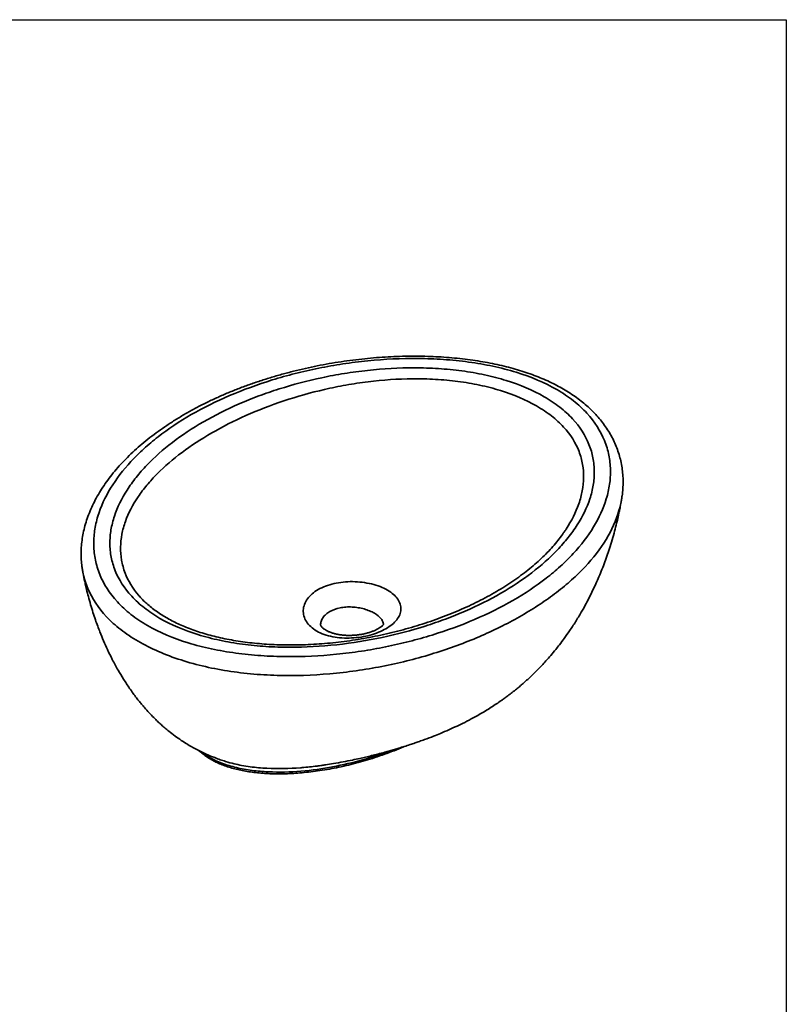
# Paper-space layout 'Foglio1' of a CAD drawing. Header units: millimetres. Extents: x 87 to 2316, y 58 to 1623.
# Tile 4 of 4: x 1666 to 2275, y 841 to 1623. Entities that reach past the tile are written whole.
import ezdxf

# ---------------------------------------------------------------- set-up
doc = ezdxf.new("R2010")
doc.units = ezdxf.units.MM
doc.layers.add('1', color=7, linetype='Continuous')
doc.layers.add('Default', color=7, linetype='Continuous')
doc.layers.add('tangente', color=2, linetype='Continuous', lineweight=35)
doc.layers.add('visibile', color=7, linetype='Continuous', lineweight=35)

# ---------------------------------------------------------------- blocks, each defined once
blk = doc.blocks.new('SE6')
at = {"layer": 'tangente'}
for points, knots in [([(1767.7, 1141.39), (1777.31, 1135.84), (1788.14, 1131.31), (1803.01, 1126.74), (1806.06, 1125.89), (1812.24, 1124.29), (1815.37, 1123.56), (1824.83, 1121.54), (1831.26, 1120.43), (1841.07, 1119.1), (1844.37, 1118.71), (1851.02, 1118.03), (1854.38, 1117.75), (1864.43, 1117.06), (1871.12, 1116.81), (1891.16, 1116.64), (1904.49, 1117.28), (1924.44, 1119.27), (1931.04, 1120.1), (1944.02, 1122.06), (1950.42, 1123.2), (1963.05, 1125.75), (1969.28, 1127.18), (1981.59, 1130.31), (1987.67, 1132.02), (2005.46, 1137.52), (2016.72, 1141.65), (2038.13, 1150.83), (2048.27, 1155.87), (2067.38, 1166.89), (2076.13, 1172.76), (2088.1, 1182.06), (2091.9, 1185.24), (2099.09, 1191.78), (2102.5, 1195.15), (2112.03, 1205.44), (2117.42, 1212.48), (2126.23, 1226.96), (2129.66, 1234.4), (2133.13, 1245.87), (2134, 1249.76), (2135.11, 1257.49), (2135.35, 1261.36), (2135.18, 1269.08), (2134.76, 1272.94), (2133.2, 1280.64), (2132.04, 1284.52), (2127.45, 1295.89), (2122.9, 1303.16), (2115.01, 1311.8), (2113.31, 1313.51), (2109.74, 1316.82), (2107.85, 1318.43), (2101.9, 1323.15), (2097.53, 1326.11), (2083.13, 1334.45), (2072.3, 1338.99), (2054.49, 1344.47), (2048.26, 1346.08), (2035.63, 1348.79), (2029.19, 1349.9), (2019.37, 1351.24), (2016.07, 1351.63), (2009.41, 1352.31), (2006.05, 1352.59), (1996, 1353.29), (1989.31, 1353.54), (1969.26, 1353.72), (1955.92, 1353.08), (1935.95, 1351.1), (1929.35, 1350.27), (1916.36, 1348.3), (1909.96, 1347.17), (1897.31, 1344.62), (1891.08, 1343.19), (1878.77, 1340.06), (1872.68, 1338.35), (1854.88, 1332.85), (1843.61, 1328.71), (1822.19, 1319.53), (1812.03, 1314.49), (1792.91, 1303.46), (1784.16, 1297.6), (1772.18, 1288.29), (1768.39, 1285.1), (1761.19, 1278.56), (1757.78, 1275.19), (1748.24, 1264.89), (1742.86, 1257.84), (1734.04, 1243.35), (1730.62, 1235.91), (1727.15, 1224.43), (1726.28, 1220.54), (1725.18, 1212.8), (1724.94, 1208.94), (1725.13, 1201.21), (1725.55, 1197.35), (1727.12, 1189.64), (1728.28, 1185.77), (1732.89, 1174.39), (1737.45, 1167.11), (1745.37, 1158.47), (1747.07, 1156.77), (1750.65, 1153.46), (1752.54, 1151.84), (1758.51, 1147.13), (1762.9, 1144.16), (1767.7, 1141.39)], [0, 0, 0, 0, 0.03125, 0.03125, 0.039062, 0.039062, 0.046875, 0.046875, 0.0625, 0.0625, 0.070312, 0.070312, 0.078125, 0.078125, 0.09375, 0.09375, 0.125, 0.125, 0.140625, 0.140625, 0.15625, 0.15625, 0.171875, 0.171875, 0.1875, 0.1875, 0.21875, 0.21875, 0.25, 0.25, 0.28125, 0.28125, 0.296875, 0.296875, 0.3125, 0.3125, 0.34375, 0.34375, 0.375, 0.375, 0.390625, 0.390625, 0.40625, 0.40625, 0.421875, 0.421875, 0.4375, 0.4375, 0.46875, 0.46875, 0.476562, 0.476562, 0.484375, 0.484375, 0.5, 0.5, 0.53125, 0.53125, 0.546875, 0.546875, 0.5625, 0.5625, 0.570312, 0.570312, 0.578125, 0.578125, 0.59375, 0.59375, 0.625, 0.625, 0.640625, 0.640625, 0.65625, 0.65625, 0.671875, 0.671875, 0.6875, 0.6875, 0.71875, 0.71875, 0.75, 0.75, 0.78125, 0.78125, 0.796875, 0.796875, 0.8125, 0.8125, 0.84375, 0.84375, 0.875, 0.875, 0.890625, 0.890625, 0.90625, 0.90625, 0.921875, 0.921875, 0.9375, 0.9375, 0.96875, 0.96875, 0.976563, 0.976563, 0.984375, 0.984375, 1, 1, 1, 1]), ([(1812.13, 1303.32), (1821.05, 1308.47), (1830.54, 1313.22), (1845.57, 1319.75), (1850.72, 1321.82), (1861.3, 1325.77), (1866.72, 1327.64), (1883.2, 1332.87), (1894.54, 1335.87), (1912.09, 1339.6), (1918.04, 1340.71), (1930.13, 1342.66), (1936.3, 1343.5), (1954.85, 1345.52), (1967.29, 1346.23), (1986.06, 1346.19), (1992.35, 1345.98), (2004.94, 1345.17), (2011.15, 1344.56), (2023.37, 1342.91), (2029.4, 1341.87), (2038.27, 1339.96), (2041.22, 1339.26), (2046.97, 1337.77), (2049.79, 1336.96), (2063.57, 1332.69), (2073.64, 1328.44), (2087.12, 1320.66), (2091.24, 1317.9), (2096.86, 1313.5), (2098.64, 1311.99), (2102.02, 1308.9), (2103.61, 1307.31), (2111.05, 1299.28), (2115.35, 1292.48), (2118.93, 1283.59), (2119.55, 1281.8), (2120.61, 1278.21), (2121.04, 1276.41), (2122.08, 1271.01), (2122.42, 1267.4), (2122.47, 1260.18), (2122.17, 1256.56), (2120.96, 1249.31), (2120.06, 1245.69), (2116.54, 1235.02), (2113.15, 1228.09), (2106.66, 1217.93), (2104.26, 1214.58), (2099.01, 1207.97), (2096.16, 1204.71), (2087.1, 1195.21), (2080.31, 1189.18), (2065.34, 1177.68), (2057.15, 1172.23), (2039.3, 1161.91), (2029.83, 1157.17), (2014.82, 1150.65), (2009.69, 1148.58), (1999.15, 1144.64), (1993.72, 1142.76), (1977.17, 1137.51), (1965.81, 1134.5), (1942.42, 1129.52), (1930.36, 1127.55), (1905.51, 1124.83), (1893.05, 1124.13), (1874.3, 1124.17), (1868.03, 1124.37), (1858.62, 1124.97), (1855.48, 1125.23), (1849.25, 1125.84), (1846.16, 1126.2), (1836.98, 1127.44), (1830.97, 1128.47), (1819.18, 1131), (1813.35, 1132.51), (1796.7, 1137.67), (1786.6, 1141.94), (1773.12, 1149.73), (1769.01, 1152.49), (1763.4, 1156.89), (1761.62, 1158.4), (1758.24, 1161.49), (1756.65, 1163.08), (1749.22, 1171.12), (1744.92, 1177.91), (1741.36, 1186.8), (1740.73, 1188.6), (1739.68, 1192.19), (1739.25, 1193.99), (1738.21, 1199.39), (1737.87, 1202.99), (1737.83, 1210.22), (1738.13, 1213.84), (1739.34, 1221.09), (1740.25, 1224.71), (1743.77, 1235.38), (1747.17, 1242.31), (1753.67, 1252.47), (1756.07, 1255.81), (1761.32, 1262.43), (1764.17, 1265.68), (1773.24, 1275.18), (1780.03, 1281.22), (1795.01, 1292.71), (1803.2, 1298.16), (1812.13, 1303.32)], [0, 0, 0, 0, 0.03125, 0.03125, 0.046875, 0.046875, 0.0625, 0.0625, 0.09375, 0.09375, 0.109375, 0.109375, 0.125, 0.125, 0.15625, 0.15625, 0.171875, 0.171875, 0.1875, 0.1875, 0.203125, 0.203125, 0.210938, 0.210938, 0.21875, 0.21875, 0.25, 0.25, 0.265625, 0.265625, 0.273437, 0.273437, 0.28125, 0.28125, 0.3125, 0.3125, 0.320312, 0.320312, 0.328125, 0.328125, 0.34375, 0.34375, 0.359375, 0.359375, 0.375, 0.375, 0.40625, 0.40625, 0.421875, 0.421875, 0.4375, 0.4375, 0.46875, 0.46875, 0.5, 0.5, 0.53125, 0.53125, 0.546875, 0.546875, 0.5625, 0.5625, 0.59375, 0.59375, 0.625, 0.625, 0.65625, 0.65625, 0.671875, 0.671875, 0.679687, 0.679687, 0.6875, 0.6875, 0.703125, 0.703125, 0.71875, 0.71875, 0.75, 0.75, 0.765625, 0.765625, 0.773437, 0.773437, 0.78125, 0.78125, 0.8125, 0.8125, 0.820312, 0.820312, 0.828125, 0.828125, 0.84375, 0.84375, 0.859375, 0.859375, 0.875, 0.875, 0.90625, 0.90625, 0.921875, 0.921875, 0.9375, 0.9375, 0.96875, 0.96875, 1, 1, 1, 1]), ([(2076.64, 1315.85), (2068.06, 1320.8), (2058.44, 1324.89), (2045.25, 1328.98), (2042.55, 1329.75), (2037.04, 1331.18), (2034.22, 1331.84), (2025.74, 1333.65), (2019.98, 1334.62), (2008.28, 1336.13), (2002.34, 1336.68), (1990.31, 1337.37), (1984.32, 1337.5), (1966.41, 1337.36), (1954.56, 1336.54), (1936.88, 1334.36), (1931.01, 1333.47), (1919.52, 1331.44), (1913.87, 1330.28), (1897.19, 1326.45), (1886.42, 1323.41), (1865.53, 1316.44), (1855.41, 1312.5), (1836.24, 1303.94), (1827.19, 1299.33), (1810.16, 1289.5), (1802.31, 1284.35), (1787.93, 1273.58), (1781.38, 1267.95), (1772.59, 1259.1), (1769.83, 1256.07), (1764.7, 1249.91), (1762.35, 1246.78), (1755.96, 1237.3), (1752.58, 1230.81), (1749, 1220.8), (1748.06, 1217.4), (1746.76, 1210.55), (1746.39, 1207.12), (1746.29, 1200.27), (1746.54, 1196.85), (1747.73, 1190), (1748.66, 1186.57), (1752.34, 1176.96), (1755.88, 1171), (1760.73, 1165.32)], [0, 0, 0, 0, 0.03125, 0.03125, 0.0390625, 0.0390625, 0.046875, 0.046875, 0.0625, 0.0625, 0.078125, 0.078125, 0.09375, 0.09375, 0.125, 0.125, 0.140625, 0.140625, 0.15625, 0.15625, 0.1875, 0.1875, 0.21875, 0.21875, 0.25, 0.25, 0.28125, 0.28125, 0.3125, 0.3125, 0.328125, 0.328125, 0.34375, 0.34375, 0.375, 0.375, 0.390625, 0.390625, 0.40625, 0.40625, 0.421875, 0.421875, 0.4375, 0.4375, 0.4659373, 0.4659373, 0.4659373, 0.4659373]), ([(2098.56, 1215.76), (2099.09, 1216.53), (2099.6, 1217.3), (2104.36, 1224.62), (2107.74, 1231.31), (2111.31, 1241.59), (2112.25, 1245.07), (2113.55, 1252.06), (2113.91, 1255.54), (2114.01, 1262.48), (2113.75, 1265.94), (2112.56, 1272.84), (2111.62, 1276.28), (2107.69, 1286.5), (2103.67, 1292.98), (2095.25, 1302.15), (2092.03, 1305.12), (2084.88, 1310.72), (2080.93, 1313.37), (2076.64, 1315.85)], [0.8400672, 0.8400672, 0.8400672, 0.8400672, 0.84375, 0.84375, 0.875, 0.875, 0.890625, 0.890625, 0.90625, 0.90625, 0.921875, 0.921875, 0.9375, 0.9375, 0.96875, 0.96875, 0.984375, 0.984375, 1, 1, 1, 1]), ([(2144.09, 1241.7), (2143.58, 1238.73), (2142.89, 1235.77), (2139.73, 1224.9), (2136.24, 1217.23), (2127.2, 1202.33), (2121.64, 1195.1), (2111.77, 1184.54), (2108.22, 1181.07), (2100.7, 1174.31), (2096.7, 1171), (2088.33, 1164.56), (2083.94, 1161.43), (2074.75, 1155.34), (2069.98, 1152.38), (2064.97, 1149.49)], [0.8634672, 0.8634672, 0.8634672, 0.8634672, 0.875, 0.875, 0.90625, 0.90625, 0.9375, 0.9375, 0.953125, 0.953125, 0.96875, 0.96875, 0.984375, 0.984375, 1, 1, 1, 1]), ([(2064.97, 1149.49), (2054.94, 1143.7), (2044.29, 1138.35), (2021.81, 1128.53), (2009.96, 1124.07), (1991.26, 1118.12), (1984.86, 1116.26), (1971.93, 1112.86), (1965.37, 1111.31), (1952.09, 1108.54), (1945.35, 1107.31), (1931.7, 1105.19), (1924.75, 1104.3), (1903.81, 1102.18), (1889.82, 1101.53), (1868.78, 1101.81), (1861.76, 1102.11), (1851.21, 1102.93), (1847.69, 1103.26), (1840.73, 1104.03), (1837.28, 1104.48), (1827.01, 1106), (1820.28, 1107.25), (1807.07, 1110.26), (1800.57, 1112.04), (1788.09, 1116.06), (1782.09, 1118.31), (1770.66, 1123.31), (1765.28, 1126.02), (1755.25, 1131.85), (1750.67, 1134.93), (1744.43, 1139.79), (1742.44, 1141.45), (1738.69, 1144.85), (1736.9, 1146.6), (1728.57, 1155.47), (1723.74, 1162.94), (1718.79, 1174.69), (1717.54, 1178.71), (1716.49, 1183.53), (1716.33, 1184.35), (1716.19, 1185.16)], [0, 0, 0, 0, 0.03125, 0.03125, 0.0625, 0.0625, 0.078125, 0.078125, 0.09375, 0.09375, 0.109375, 0.109375, 0.125, 0.125, 0.15625, 0.15625, 0.171875, 0.171875, 0.1796875, 0.1796875, 0.1875, 0.1875, 0.203125, 0.203125, 0.21875, 0.21875, 0.234375, 0.234375, 0.25, 0.25, 0.265625, 0.265625, 0.2734375, 0.2734375, 0.28125, 0.28125, 0.3125, 0.3125, 0.328125, 0.328125, 0.3312921, 0.3312921, 0.3312921, 0.3312921]), ([(1958.27, 1169.51), (1960.08, 1168.46), (1961.67, 1167.33), (1964.43, 1164.91), (1965.56, 1163.65), (1967.35, 1161.04), (1968.01, 1159.68), (1968.84, 1156.92), (1969, 1155.54), (1968.84, 1152.77), (1968.51, 1151.36), (1967.39, 1148.64), (1966.61, 1147.31), (1964.58, 1144.71), (1963.34, 1143.45), (1960.49, 1141.09), (1958.87, 1139.97), (1955.25, 1137.88), (1953.28, 1136.93), (1949.05, 1135.21), (1946.81, 1134.46), (1942.17, 1133.2), (1939.74, 1132.68), (1934.76, 1131.9), (1932.25, 1131.65), (1927.19, 1131.41), (1924.61, 1131.43), (1919.61, 1131.76), (1917.17, 1132.06), (1912.41, 1132.98), (1910.11, 1133.6), (1905.85, 1135.09), (1903.87, 1135.98), (1900.23, 1138.08), (1898.64, 1139.25), (1895.88, 1141.82), (1894.74, 1143.19), (1892.95, 1146.04), (1892.29, 1147.54), (1891.46, 1150.59), (1891.3, 1152.13), (1891.46, 1155.2), (1891.78, 1156.75), (1892.9, 1159.74), (1893.69, 1161.19), (1895.72, 1163.98), (1896.96, 1165.32), (1899.81, 1167.79), (1901.43, 1168.94), (1905.05, 1171.03), (1907.02, 1171.96), (1911.25, 1173.56), (1913.49, 1174.24), (1918.13, 1175.3), (1920.56, 1175.7), (1925.55, 1176.21), (1928.06, 1176.33), (1933.12, 1176.27), (1935.7, 1176.09), (1940.71, 1175.47), (1943.15, 1175.02), (1947.91, 1173.86), (1950.21, 1173.14), (1954.47, 1171.49), (1956.45, 1170.55), (1958.27, 1169.51)], [0, 0, 0, 0, 0.03125, 0.03125, 0.0625, 0.0625, 0.09375, 0.09375, 0.125, 0.125, 0.15625, 0.15625, 0.1875, 0.1875, 0.21875, 0.21875, 0.25, 0.25, 0.28125, 0.28125, 0.3125, 0.3125, 0.34375, 0.34375, 0.375, 0.375, 0.40625, 0.40625, 0.4375, 0.4375, 0.46875, 0.46875, 0.5, 0.5, 0.53125, 0.53125, 0.5625, 0.5625, 0.59375, 0.59375, 0.625, 0.625, 0.65625, 0.65625, 0.6875, 0.6875, 0.71875, 0.71875, 0.75, 0.75, 0.78125, 0.78125, 0.8125, 0.8125, 0.84375, 0.84375, 0.875, 0.875, 0.90625, 0.90625, 0.9375, 0.9375, 0.96875, 0.96875, 1, 1, 1, 1]), ([(1955.08, 1142.68), (1955.01, 1143.21), (1954.87, 1143.74), (1954.35, 1145.12), (1953.88, 1145.95), (1952.01, 1148.36), (1950.16, 1149.89), (1946.66, 1151.91), (1945.39, 1152.53), (1942.68, 1153.65), (1941.22, 1154.16), (1938.2, 1155.01), (1936.64, 1155.36), (1933.44, 1155.88), (1931.79, 1156.06), (1928.53, 1156.23), (1926.91, 1156.21), (1923.69, 1155.99), (1922.11, 1155.78), (1917.6, 1154.87), (1914.81, 1153.87), (1911.3, 1151.84), (1910.27, 1151.1), (1908.46, 1149.47), (1907.67, 1148.59), (1906.42, 1146.73), (1905.95, 1145.76), (1905.32, 1143.78), (1905.15, 1142.76), (1905.15, 1141.74)], [0.1368712, 0.1368712, 0.1368712, 0.1368712, 0.15625, 0.15625, 0.1875, 0.1875, 0.25, 0.25, 0.28125, 0.28125, 0.3125, 0.3125, 0.34375, 0.34375, 0.375, 0.375, 0.40625, 0.40625, 0.4375, 0.4375, 0.5, 0.5, 0.53125, 0.53125, 0.5625, 0.5625, 0.59375, 0.59375, 0.6246911, 0.6246911, 0.6246911, 0.6246911]), ([(1810.47, 1041.05), (1812.36, 1039.55), (1814.44, 1038.13), (1819.8, 1035.01), (1823.17, 1033.43), (1828.59, 1031.37), (1830.46, 1030.74), (1834.33, 1029.57), (1836.32, 1029.04), (1842.36, 1027.61), (1846.5, 1026.87), (1855, 1025.76), (1859.34, 1025.39), (1872.28, 1024.8), (1880.93, 1025.04), (1898.17, 1026.47), (1906.53, 1027.66), (1922.86, 1030.71), (1930.83, 1032.59), (1946.43, 1036.97), (1953.91, 1039.42), (1961.26, 1042.15), (1961.41, 1042.21), (1961.56, 1042.26)], [0.4885296, 0.4885296, 0.4885296, 0.4885296, 0.5, 0.5, 0.515625, 0.515625, 0.5234375, 0.5234375, 0.53125, 0.53125, 0.546875, 0.546875, 0.5625, 0.5625, 0.59375, 0.59375, 0.625, 0.625, 0.65625, 0.65625, 0.6875, 0.6875, 0.688163, 0.688163, 0.688163, 0.688163]), ([(1842.41, 1030.34), (1844.67, 1029.92), (1846.96, 1029.55), (1853.62, 1028.66), (1858.09, 1028.26), (1871.39, 1027.56), (1880.25, 1027.75), (1889.55, 1028.45), (1889.97, 1028.48), (1890.4, 1028.52)], [0.03852409, 0.03852409, 0.03852409, 0.03852409, 0.046875, 0.046875, 0.0625, 0.0625, 0.09375, 0.09375, 0.09524765, 0.09524765, 0.09524765, 0.09524765])]:
    blk.add_open_spline(points, degree=3, knots=knots, dxfattribs=at)
at = {"layer": 'visibile'}
for points, knots in [([(2144.04, 1241.7), (2144.23, 1242.73), (2144.71, 1245.37), (2145.16, 1250.21), (2145.35, 1255.79), (2145.13, 1261.35), (2144.51, 1266.8), (2143.52, 1272.15), (2142.14, 1277.39), (2140.39, 1282.51), (2138.29, 1287.49), (2135.83, 1292.33), (2133.03, 1297.02), (2129.89, 1301.57), (2126.42, 1305.95), (2122.65, 1310.15), (2118.59, 1314.17), (2114.24, 1317.99), (2109.6, 1321.65), (2104.67, 1325.13), (2099.49, 1328.4), (2094.07, 1331.47), (2088.41, 1334.36), (2082.45, 1337.09), (2076.23, 1339.63), (2069.78, 1341.99), (2063.1, 1344.16), (2056.17, 1346.15), (2048.99, 1347.95), (2041.54, 1349.58), (2033.83, 1351.03), (2025.9, 1352.28), (2017.75, 1353.34), (2009.42, 1354.19), (2000.94, 1354.83), (1992.34, 1355.25), (1983.6, 1355.46), (1974.68, 1355.46), (1965.59, 1355.23), (1956.38, 1354.78), (1947.11, 1354.11), (1937.77, 1353.2), (1928.39, 1352.07), (1918.98, 1350.7), (1909.55, 1349.1), (1900.13, 1347.27), (1890.73, 1345.21), (1881.37, 1342.92), (1872.08, 1340.4), (1862.89, 1337.67), (1853.81, 1334.71), (1844.88, 1331.54), (1836.13, 1328.17), (1827.59, 1324.61), (1819.3, 1320.86), (1811.25, 1316.93), (1803.41, 1312.8), (1795.79, 1308.49), (1788.42, 1303.99), (1781.32, 1299.32), (1774.49, 1294.48), (1767.98, 1289.5), (1761.78, 1284.37), (1755.92, 1279.11), (1750.42, 1273.74), (1745.28, 1268.27), (1740.53, 1262.71), (1736.16, 1257.07), (1732.2, 1251.37), (1728.63, 1245.6), (1725.47, 1239.79), (1722.71, 1233.94), (1720.37, 1228.08), (1718.45, 1222.23), (1716.95, 1216.42), (1715.87, 1210.65), (1715.21, 1204.94), (1714.95, 1199.29), (1715.1, 1193.77), (1715.54, 1188.94), (1716.03, 1186.29), (1716.24, 1185.17)], [0, 0, 0, 0, 0.006383, 0.019159, 0.031713, 0.044071, 0.056237, 0.068212, 0.080006, 0.091631, 0.103101, 0.114435, 0.12565, 0.136763, 0.147781, 0.158675, 0.169398, 0.180036, 0.190624, 0.201199, 0.21179, 0.222024, 0.23247, 0.242997, 0.253584, 0.264208, 0.274851, 0.285622, 0.296584, 0.307743, 0.319098, 0.330643, 0.342369, 0.354255, 0.366279, 0.378409, 0.390604, 0.403167, 0.415997, 0.428973, 0.442103, 0.455395, 0.468852, 0.482476, 0.496266, 0.510217, 0.524321, 0.538569, 0.552947, 0.567439, 0.582024, 0.596682, 0.611387, 0.626147, 0.640764, 0.65543, 0.670181, 0.685002, 0.699877, 0.714789, 0.72972, 0.744646, 0.759544, 0.774395, 0.789177, 0.803872, 0.818459, 0.832919, 0.847236, 0.86141, 0.875511, 0.889456, 0.903211, 0.91675, 0.930055, 0.943119, 0.95594, 0.968532, 0.980929, 0.993134, 1, 1, 1, 1]), ([(1906.14, 1030.3), (1907.26, 1030.47), (1909.92, 1030.86), (1915.9, 1031.84), (1922.96, 1033.1), (1929.91, 1034.48), (1935.82, 1035.76), (1940.89, 1036.92), (1945.65, 1038.06), (1950.71, 1039.34), (1955.54, 1040.63), (1959.97, 1041.86), (1963.73, 1042.95), (1967.56, 1044.09), (1971.71, 1045.38), (1975.97, 1046.76), (1979.96, 1048.1), (1983.75, 1049.42), (1988.69, 1051.19), (1994.3, 1053.32), (2000.74, 1055.92), (2006.96, 1058.57), (2012.76, 1061.22), (2018.72, 1064.09), (2024.53, 1067.06), (2030.25, 1070.21), (2035.2, 1073.1), (2039.51, 1075.75), (2043.74, 1078.5), (2047.23, 1080.88), (2050.3, 1083.05), (2053.2, 1085.17), (2056.46, 1087.64), (2059.64, 1090.16), (2062.55, 1092.55), (2065.23, 1094.83), (2068.09, 1097.35), (2071.35, 1100.32), (2074.77, 1103.59), (2077.92, 1106.74), (2080.97, 1109.92), (2084.24, 1113.46), (2087.98, 1117.72), (2091.58, 1122.05), (2095.13, 1126.56), (2098.83, 1131.48), (2103.06, 1137.5), (2107.56, 1144.38), (2111.93, 1151.62), (2116.52, 1159.86), (2121.28, 1169.25), (2126.26, 1180.29), (2130.89, 1191.99), (2134.47, 1202.44), (2137.12, 1211.18), (2138.97, 1217.94), (2140.27, 1223.16), (2141.16, 1226.97), (2141.71, 1229.43), (2142.28, 1232.12), (2142.96, 1235.49), (2143.6, 1238.87), (2143.95, 1240.96), (2144.08, 1241.74)], [0, 0, 0, 0, 0.010139, 0.02824, 0.050941, 0.07206, 0.089054, 0.10297, 0.116633, 0.131144, 0.147788, 0.159542, 0.170607, 0.181424, 0.194007, 0.208029, 0.219983, 0.230376, 0.24271, 0.265392, 0.282354, 0.303147, 0.324251, 0.33808, 0.360958, 0.3814, 0.395285, 0.411215, 0.425916, 0.439783, 0.448622, 0.459149, 0.471702, 0.484879, 0.495262, 0.505272, 0.516173, 0.529226, 0.544525, 0.558268, 0.56895, 0.583714, 0.601046, 0.619224, 0.633488, 0.651874, 0.673198, 0.698295, 0.724104, 0.747057, 0.780565, 0.815583, 0.852018, 0.889287, 0.910772, 0.930613, 0.949553, 0.95698, 0.964199, 0.971234, 0.980574, 0.993824, 1, 1, 1, 1]), ([(2098.52, 1215.76), (2098.04, 1215.05), (2096.62, 1212.93), (2093.57, 1208.97), (2089.58, 1204.2), (2085.16, 1199.41), (2080.39, 1194.7), (2075.26, 1190.06), (2069.8, 1185.51), (2064, 1181.05), (2057.89, 1176.71), (2051.45, 1172.48), (2044.71, 1168.37), (2037.68, 1164.41), (2030.38, 1160.58), (2022.81, 1156.92), (2014.99, 1153.42), (2006.94, 1150.09), (1998.67, 1146.94), (1990.22, 1143.98), (1981.61, 1141.22), (1972.89, 1138.68), (1964.07, 1136.36), (1955.18, 1134.27), (1946.25, 1132.41), (1937.3, 1130.77), (1928.34, 1129.38), (1919.43, 1128.22), (1910.6, 1127.3), (1901.86, 1126.62), (1893.25, 1126.18), (1884.79, 1125.97), (1876.48, 1125.99), (1868.33, 1126.23), (1860.42, 1126.69), (1852.72, 1127.36), (1845.22, 1128.24), (1837.91, 1129.32), (1830.81, 1130.6), (1823.96, 1132.06), (1817.39, 1133.69), (1811.12, 1135.48), (1805.19, 1137.41), (1799.62, 1139.47), (1794.39, 1141.65), (1789.43, 1143.99), (1784.67, 1146.5), (1780.11, 1149.17), (1775.8, 1152), (1771.76, 1154.95), (1768, 1158.02), (1764.63, 1161.15), (1762.16, 1163.67), (1761.06, 1164.99), (1760.77, 1165.34)], [0, 0, 0, 0, 0.008739, 0.030586, 0.052742, 0.075148, 0.09761, 0.120135, 0.142729, 0.165392, 0.18812, 0.210909, 0.233748, 0.25663, 0.279541, 0.302468, 0.325397, 0.348312, 0.3712, 0.394064, 0.416795, 0.439338, 0.46167, 0.483771, 0.505627, 0.527233, 0.548598, 0.569601, 0.590235, 0.61048, 0.63033, 0.649788, 0.668867, 0.687585, 0.705956, 0.723687, 0.74128, 0.758669, 0.775803, 0.79264, 0.80915, 0.825316, 0.841133, 0.856603, 0.871417, 0.886409, 0.90162, 0.917021, 0.932574, 0.948235, 0.963958, 0.979693, 0.99538, 1, 1, 1, 1]), ([(1716.2, 1185.17), (1716.3, 1184.58), (1716.6, 1182.79), (1717.19, 1179.82), (1717.81, 1176.79), (1718.34, 1174.38), (1718.82, 1172.24), (1719.6, 1168.93), (1720.8, 1164.16), (1722.5, 1158.06), (1724.37, 1151.9), (1726.26, 1146.22), (1728.1, 1141.06), (1730.23, 1135.47), (1732.78, 1129.25), (1736.04, 1121.97), (1739.85, 1114.2), (1744.08, 1106.4), (1748.71, 1098.67), (1752.74, 1092.55), (1756.21, 1087.67), (1758.85, 1084.15), (1761.26, 1081.08), (1763.66, 1078.15), (1766.53, 1074.8), (1769.86, 1071.15), (1773.25, 1067.69), (1776.18, 1064.85), (1778.81, 1062.43), (1781.6, 1059.98), (1785.18, 1057.01), (1789.54, 1053.65), (1794.3, 1050.31), (1798.7, 1047.5), (1802.81, 1045.07), (1806.19, 1043.23), (1808.97, 1041.81), (1811.09, 1040.78), (1813.27, 1039.76), (1815.52, 1038.75), (1818.1, 1037.65), (1821.43, 1036.32), (1825.48, 1034.82), (1828.17, 1033.97), (1829.72, 1033.49)], [0, 0, 0, 0, 0.008055, 0.028642, 0.043434, 0.05417, 0.064922, 0.075859, 0.104348, 0.137493, 0.169428, 0.199266, 0.225941, 0.250189, 0.287572, 0.325209, 0.36807, 0.415473, 0.457003, 0.500698, 0.524917, 0.54699, 0.566559, 0.583435, 0.604028, 0.632884, 0.658083, 0.677622, 0.695184, 0.712605, 0.734347, 0.766678, 0.797882, 0.824699, 0.848267, 0.872592, 0.884685, 0.896856, 0.909243, 0.921903, 0.935091, 0.953011, 0.977179, 1, 1, 1, 1]), ([(1955.26, 1142.54), (1955.26, 1142.54), (1955.24, 1142.48), (1954.95, 1142.08), (1954.36, 1141.46), (1953.45, 1140.66), (1952.2, 1139.75), (1950.61, 1138.77), (1948.67, 1137.78), (1946.45, 1136.83), (1944.51, 1136.14), (1943.46, 1135.82), (1943.21, 1135.75)], [0.2574834, 0.2574834, 0.2574834, 0.2574834, 0.3285671, 0.4047853, 0.480753, 0.5579011, 0.6373422, 0.7194032, 0.8038445, 0.8900839, 0.9774071, 1, 1, 1, 1]), ([(1943.21, 1135.75), (1942.7, 1135.6), (1941.43, 1135.24), (1938.98, 1134.67), (1935.99, 1134.15), (1932.85, 1133.78), (1929.63, 1133.59), (1926.42, 1133.58), (1923.3, 1133.76), (1920.35, 1134.11), (1917.65, 1134.62), (1915.14, 1135.28), (1912.81, 1136.09), (1910.71, 1137.01), (1908.93, 1137.98), (1907.52, 1138.93), (1906.51, 1139.79), (1905.88, 1140.46), (1905.48, 1141), (1905.26, 1141.44), (1905.2, 1141.69), (1905.19, 1141.73), (1905.19, 1141.74)], [0, 0, 0, 0, 0.025578, 0.075146, 0.125459, 0.176872, 0.228918, 0.280989, 0.332314, 0.382341, 0.430357, 0.477187, 0.526942, 0.577018, 0.626422, 0.674448, 0.720748, 0.765476, 0.809776, 0.868656, 0.932161, 1, 1, 1, 1]), ([(1808.55, 1041.99), (1809.02, 1041.56), (1810.47, 1040.27), (1813.07, 1038.22), (1816.47, 1035.95), (1820.09, 1033.89), (1823.94, 1032.04), (1828.04, 1030.37), (1832.41, 1028.87), (1837.03, 1027.55), (1841.87, 1026.42), (1846.93, 1025.47), (1852.23, 1024.71), (1857.76, 1024.13), (1863.53, 1023.75), (1869.53, 1023.58), (1875.75, 1023.61), (1882.19, 1023.85), (1888.86, 1024.31), (1895.74, 1025), (1902.91, 1025.91), (1910.3, 1027.07), (1917.85, 1028.48), (1925.41, 1030.13), (1933, 1032.01), (1940.61, 1034.13), (1948.24, 1036.49), (1955.88, 1039.1), (1963.52, 1041.97), (1968.83, 1044.13), (1971.6, 1045.32), (1971.87, 1045.43)], [0.0854738, 0.0854738, 0.0854738, 0.0854738, 0.0922557, 0.1060122, 0.1196162, 0.1329831, 0.1460172, 0.1593986, 0.1729817, 0.1868196, 0.2008933, 0.2151365, 0.2298181, 0.2450241, 0.2606824, 0.2768691, 0.2936502, 0.3110819, 0.3292074, 0.3480476, 0.3676588, 0.3887017, 0.410082, 0.4318686, 0.4541147, 0.4768704, 0.5001819, 0.5240905, 0.5486319, 0.5738346, 0.576516, 0.576516, 0.576516, 0.576516]), ([(1829.7, 1033.47), (1831.94, 1032.77), (1834.25, 1032.14), (1838.5, 1031.12), (1840.44, 1030.71), (1842.41, 1030.34)], [0.02237532, 0.02237532, 0.02237532, 0.02237532, 0.03125, 0.03125, 0.03852409, 0.03852409, 0.03852409, 0.03852409]), ([(1890.4, 1028.52), (1894.4, 1028.84), (1898.37, 1029.26), (1903.59, 1029.93), (1904.87, 1030.11), (1906.16, 1030.3)], [0.09524765, 0.09524765, 0.09524765, 0.09524765, 0.109375, 0.109375, 0.11403851, 0.11403851, 0.11403851, 0.11403851])]:
    blk.add_open_spline(points, degree=3, knots=knots, dxfattribs=at)
for points in [[(2098.45, 1215.6), (2098.49, 1215.65), (2098.52, 1215.71), (2098.56, 1215.76)], [(1760.73, 1165.32), (1760.78, 1165.25), (1760.84, 1165.18), (1760.9, 1165.12)]]:
    blk.add_open_spline(points, degree=3, dxfattribs=at)

psp = doc.layouts.new('Foglio1')

# ---------------------------------------------------------------- linework, layer by layer
at = {"layer": '1', "color": 7, "linetype": 'Continuous'}
for p, q in [((86.851, 1622.76), (2274.853, 1622.76)), ((2274.853, 1622.76), (2274.853, 58.25))]:
    psp.add_line(p, q, dxfattribs=at)

# ---------------------------------------------------------------- block references
at = {"layer": 'Default'}
psp.add_blockref('SE6', (0, 0), dxfattribs=at)

doc.saveas('drawing.dxf')
